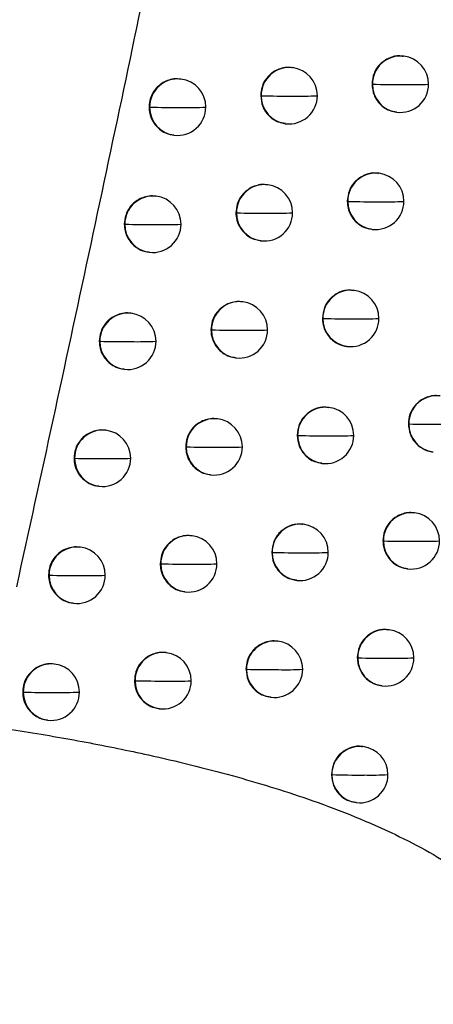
# Model space of a CAD drawing. Header units: millimetres. Extents: x 25 to 1229, y -261 to 1180.
# Tile 71 of 224: x 250.28 to 257.6, y 330.4 to 347.84. Entities that reach past the tile are written whole.
import ezdxf

# ---------------------------------------------------------------- set-up
doc = ezdxf.new("R2010")
doc.units = ezdxf.units.MM

msp = doc.modelspace()

# ---------------------------------------------------------------- linework, layer by layer
at = {"color": 7, "linetype": 'Continuous', "lineweight": 25}
for p, q in [((257.076, 347.195), (257.068, 347.196)), ((255.107, 346.992), (255.099, 346.993)), ((253.133, 346.79), (253.126, 346.79)), ((256.515, 346.7), (256.522, 346.699)), ((256.522, 346.699), (256.522, 346.699)), ((254.545, 346.497), (254.553, 346.496)), ((254.553, 346.496), (254.553, 346.496)), ((252.57, 346.294), (252.579, 346.293)), ((252.579, 346.293), (252.579, 346.293)), ((256.95, 346.203), (256.957, 346.203)), ((254.981, 346), (254.988, 345.999)), ((253.007, 345.798), (253.014, 345.797)), ((256.639, 345.121), (256.632, 345.122)), ((254.669, 344.918), (254.662, 344.919)), ((252.695, 344.715), (252.687, 344.716)), ((256.078, 344.626), (256.085, 344.625)), ((256.085, 344.625), (256.085, 344.625)), ((254.107, 344.423), (254.115, 344.422)), ((254.115, 344.422), (254.115, 344.422)), ((252.131, 344.22), (252.141, 344.219)), ((252.141, 344.219), (252.141, 344.219)), ((256.513, 344.129), (256.52, 344.128)), ((254.543, 343.926), (254.55, 343.925)), ((252.569, 343.723), (252.576, 343.723)), ((256.198, 343.048), (256.19, 343.049)), ((254.227, 342.845), (254.22, 342.846)), ((252.252, 342.642), (252.245, 342.643)), ((255.636, 342.552), (255.644, 342.551)), ((253.665, 342.349), (253.673, 342.348)), ((253.673, 342.348), (253.673, 342.348)), ((251.688, 342.147), (251.698, 342.146)), ((251.698, 342.146), (251.698, 342.146)), ((256.072, 342.056), (256.079, 342.055)), ((254.101, 341.853), (254.108, 341.852)), ((252.126, 341.65), (252.133, 341.649)), ((255.752, 340.975), (255.745, 340.976)), ((253.781, 340.772), (253.773, 340.773)), ((257.158, 340.683), (257.165, 340.683)), ((257.165, 340.683), (257.165, 340.683)), ((251.805, 340.57), (251.797, 340.571)), ((255.19, 340.48), (255.198, 340.479)), ((255.198, 340.479), (255.198, 340.479)), ((253.218, 340.277), (253.227, 340.276)), ((253.227, 340.276), (253.227, 340.276)), ((251.241, 340.075), (251.251, 340.074)), ((257.593, 340.187), (257.6, 340.186)), ((255.626, 339.983), (255.633, 339.983)), ((253.655, 339.78), (253.662, 339.78)), ((251.679, 339.578), (251.686, 339.577)), ((257.269, 339.107), (257.262, 339.108)), ((255.302, 338.904), (255.295, 338.905)), ((253.33, 338.701), (253.322, 338.702)), ((251.353, 338.499), (251.346, 338.5)), ((256.709, 338.612), (256.715, 338.611)), ((256.715, 338.611), (256.715, 338.611)), ((254.74, 338.408), (254.748, 338.408)), ((254.748, 338.408), (254.748, 338.408)), ((252.767, 338.206), (252.776, 338.205)), ((252.776, 338.205), (252.776, 338.205)), ((250.789, 338.004), (250.799, 338.002)), ((257.143, 338.115), (257.15, 338.115)), ((255.176, 337.912), (255.183, 337.911)), ((253.204, 337.709), (253.211, 337.708)), ((251.227, 337.507), (251.234, 337.506)), ((256.816, 337.037), (256.808, 337.038)), ((254.847, 336.834), (254.84, 336.834)), ((252.875, 336.631), (252.867, 336.632)), ((250.897, 336.429), (250.89, 336.429)), ((256.255, 336.541), (256.262, 336.54)), ((256.262, 336.54), (256.262, 336.54)), ((254.285, 336.338), (254.293, 336.337)), ((254.293, 336.337), (254.293, 336.337)), ((252.311, 336.135), (252.32, 336.134)), ((252.32, 336.134), (252.32, 336.134)), ((250.333, 335.933), (250.343, 335.932)), ((256.69, 336.045), (256.697, 336.044)), ((254.721, 335.841), (254.728, 335.841)), ((252.748, 335.639), (252.756, 335.638)), ((250.771, 335.436), (250.778, 335.436)), ((256.358, 334.967), (256.35, 334.968)), ((255.796, 334.472), (255.804, 334.471)), ((255.804, 334.471), (255.804, 334.471)), ((256.232, 333.975), (256.239, 333.974))]:
    msp.add_line(p, q, dxfattribs=at)
at = {"color": 7, "linetype": 'Continuous', "lineweight": 25, "flags": 128}
for points in [[(251.251, 340.073), (251.251, 340.073), (251.251, 340.073), (251.251, 340.074), (251.251, 340.074), (251.251, 340.074), (251.251, 340.074), (251.251, 340.074), (251.251, 340.074)], [(250.799, 338.002), (250.799, 338.002), (250.799, 338.002), (250.799, 338.002), (250.799, 338.002), (250.799, 338.002), (250.799, 338.002), (250.799, 338.002), (250.799, 338.002)], [(250.343, 335.932), (250.343, 335.932), (250.343, 335.932), (250.343, 335.932), (250.343, 335.932), (250.343, 335.932), (250.343, 335.932), (250.343, 335.932), (250.343, 335.932)]]:
    msp.add_lwpolyline(points, dxfattribs=at)
at = {"color": 7, "linetype": 'Continuous', "lineweight": 25}
for centre, radius, start, end in [((257.019, 346.701), 0.497, 83.4439, 180.2726), ((257.016, 346.699), 0.5, 359.8763, 83.1656), ((255.05, 346.498), 0.497, 83.4439, 180.2782), ((255.048, 346.496), 0.5, 359.8957, 83.1656), ((253.077, 346.296), 0.497, 83.444, 180.2782), ((253.074, 346.293), 0.5, 359.9154, 83.1656), ((256.985, 361.061), 14.369, 268.1533, 270.4328), ((257.018, 346.695), 0.496, 179.5402, 262.9185), ((257.016, 346.699), 0.5, 263.1656, 359.8763), ((257.215, 353.093), 6.402, 268.9093, 272.6958), ((255.008, 361.397), 14.908, 268.2498, 270.4147), ((255.049, 346.492), 0.496, 179.5477, 262.9186), ((255.048, 346.496), 0.5, 263.1656, 359.8957), ((255.24, 353.43), 6.942, 268.9792, 272.5401), ((253.027, 362.131), 15.844, 268.3811, 270.3877), ((253.076, 346.289), 0.496, 179.559, 262.9187), ((253.074, 346.293), 0.5, 263.1656, 359.9154), ((253.26, 353.996), 7.71, 269.0676, 272.3363), ((256.582, 344.627), 0.497, 83.4439, 180.275), ((256.58, 344.625), 0.5, 359.879, 83.1656), ((254.613, 344.424), 0.497, 83.444, 180.2782), ((254.61, 344.422), 0.5, 359.8983, 83.1656), ((252.638, 344.221), 0.497, 83.444, 180.2781), ((252.635, 344.219), 0.5, 359.9178, 83.1656), ((256.547, 358.98), 14.363, 268.158, 270.4325), ((256.581, 344.621), 0.496, 179.5402, 262.9185), ((256.58, 344.625), 0.5, 263.1656, 359.879), ((256.777, 351.067), 6.45, 268.9146, 272.686), ((254.569, 359.359), 14.945, 268.259, 270.4133), ((254.612, 344.418), 0.496, 179.5498, 262.9186), ((254.61, 344.422), 0.5, 263.1656, 359.8983), ((254.801, 351.424), 7.01, 268.9867, 272.5244), ((252.587, 360.144), 15.931, 268.3941, 270.3852), ((252.637, 344.215), 0.496, 179.5606, 262.9187), ((252.635, 344.219), 0.5, 263.1656, 359.9178), ((252.82, 352.015), 7.803, 269.0768, 272.3156), ((256.141, 342.554), 0.497, 83.4439, 180.2774), ((256.138, 342.551), 0.5, 359.8818, 83.1656), ((254.171, 342.351), 0.497, 83.444, 180.2782), ((254.168, 342.348), 0.5, 359.9009, 83.1656), ((252.195, 342.148), 0.497, 83.444, 180.2781), ((252.193, 342.146), 0.5, 359.9202, 83.1656), ((256.104, 356.908), 14.364, 268.1636, 270.4321), ((256.14, 342.547), 0.496, 179.5394, 262.9185), ((256.138, 342.551), 0.5, 263.1656, 359.8818), ((256.335, 349.044), 6.501, 268.9203, 272.6751), ((254.126, 357.33), 14.989, 268.2689, 270.4116), ((254.17, 342.344), 0.496, 179.5518, 262.9186), ((254.168, 342.348), 0.5, 263.1656, 359.9009), ((254.358, 349.421), 7.081, 268.9945, 272.5078), ((252.143, 358.166), 16.026, 268.4076, 270.3825), ((252.194, 342.142), 0.496, 179.5621, 262.9187), ((252.193, 342.146), 0.5, 263.1656, 359.9202), ((252.376, 350.039), 7.9, 269.0863, 272.2942), ((257.662, 340.685), 0.497, 83.4438, 180.2665), ((255.695, 340.481), 0.497, 83.4439, 180.2782), ((255.693, 340.479), 0.5, 359.8845, 83.1656), ((253.724, 340.278), 0.497, 83.444, 180.2782), ((253.721, 340.276), 0.5, 359.9035, 83.1656), ((257.631, 354.693), 14.018, 268.0934, 270.4446), ((257.661, 340.679), 0.496, 179.5403, 262.9185), ((251.748, 340.076), 0.497, 83.444, 180.2781), ((251.745, 340.074), 0.5, 359.9226, 83.1656), ((255.657, 354.845), 14.373, 268.1701, 270.4314), ((255.694, 340.475), 0.496, 179.5418, 262.9185), ((255.693, 340.479), 0.5, 263.1656, 359.8845), ((255.888, 347.026), 6.555, 268.9264, 272.663), ((253.678, 355.31), 15.041, 268.2795, 270.4098), ((253.723, 340.272), 0.496, 179.5537, 262.9186), ((253.721, 340.276), 0.5, 263.1656, 359.9035), ((253.91, 347.423), 7.155, 269.0026, 272.4902), ((251.695, 356.197), 16.13, 268.4217, 270.3797), ((251.747, 340.07), 0.496, 179.5635, 262.9187), ((251.745, 340.074), 0.5, 263.1656, 359.9226), ((251.928, 348.068), 8.001, 269.096, 272.2721), ((257.213, 338.613), 0.497, 83.4439, 180.2691), ((257.21, 338.611), 0.5, 359.8691, 83.1656), ((255.245, 338.41), 0.497, 83.4439, 180.2782), ((255.242, 338.408), 0.5, 359.8873, 83.1656), ((253.273, 338.207), 0.497, 83.444, 180.2782), ((253.27, 338.205), 0.5, 359.9061, 83.1656), ((251.296, 338.005), 0.497, 83.444, 180.2781), ((251.294, 338.002), 0.5, 359.9249, 83.1656), ((257.18, 352.598), 13.995, 268.0961, 270.445), ((257.212, 338.607), 0.496, 179.5403, 262.9185), ((257.21, 338.611), 0.5, 263.1656, 359.8691), ((257.41, 344.771), 6.168, 268.8721, 272.7832), ((255.206, 352.789), 14.389, 268.1773, 270.4304), ((255.244, 338.404), 0.496, 179.544, 262.9185), ((255.242, 338.408), 0.5, 263.1656, 359.8873), ((255.437, 345.011), 6.612, 268.933, 272.6499), ((253.226, 353.298), 15.1, 268.2907, 270.4078), ((253.272, 338.201), 0.496, 179.5555, 262.9186), ((253.27, 338.205), 0.5, 263.1656, 359.9061), ((253.458, 345.429), 7.232, 269.0111, 272.4717), ((251.242, 354.238), 16.241, 268.4364, 270.3767), ((251.295, 337.998), 0.496, 179.5649, 262.9187), ((251.294, 338.002), 0.5, 263.1656, 359.9249), ((251.476, 346.101), 8.106, 269.106, 272.2492), ((256.759, 336.543), 0.497, 83.4439, 180.2716), ((256.756, 336.54), 0.5, 359.8718, 83.1656), ((254.791, 336.339), 0.497, 83.4439, 180.2782), ((254.788, 336.337), 0.5, 359.89, 83.1656), ((252.818, 336.137), 0.497, 83.444, 180.2782), ((252.815, 336.134), 0.5, 359.9087, 83.1656), ((250.84, 335.934), 0.497, 83.444, 180.2781), ((250.838, 335.932), 0.5, 359.9272, 83.1656), ((256.725, 350.511), 13.979, 268.0997, 270.445), ((256.758, 336.536), 0.496, 179.5402, 262.9185), ((256.756, 336.54), 0.5, 263.1656, 359.8718), ((256.956, 342.743), 6.211, 268.8768, 272.775), ((254.75, 350.742), 14.412, 268.1854, 270.4293), ((254.79, 336.333), 0.496, 179.5462, 262.9185), ((254.788, 336.337), 0.5, 263.1656, 359.89), ((254.981, 343), 6.671, 268.9399, 272.6356), ((252.77, 351.294), 15.166, 268.3027, 270.4056), ((252.817, 336.13), 0.496, 179.5573, 262.9186), ((252.815, 336.134), 0.5, 263.1656, 359.9087), ((253.002, 343.439), 7.313, 269.0199, 272.4523), ((250.785, 352.288), 16.362, 268.4516, 270.3735), ((250.839, 335.928), 0.496, 179.5662, 262.9187), ((250.838, 335.932), 0.5, 263.1656, 359.9272), ((251.019, 344.141), 8.215, 269.1162, 272.2256), ((256.301, 334.473), 0.497, 83.4439, 180.2741), ((256.298, 334.471), 0.5, 359.8746, 83.1656), ((256.266, 348.433), 13.97, 268.1042, 270.4449), ((256.3, 334.467), 0.496, 179.5402, 262.9185), ((256.298, 334.471), 0.5, 263.1656, 359.8746), ((256.496, 340.719), 6.256, 268.882, 272.7655)]:
    msp.add_arc(centre, radius, start, end, dxfattribs=at)
for points, knots in [([(238.283, 340.12), (238.497, 341.262), (238.927, 343.546), (239.558, 346.974), (240.18, 350.404), (240.792, 353.836), (241.394, 357.269), (241.986, 360.704), (242.567, 364.141), (243.139, 367.58), (243.701, 371.02), (244.253, 374.462), (244.795, 377.906), (245.327, 381.352), (245.848, 384.799), (246.36, 388.248), (246.862, 391.699), (247.518, 396.302), (248.312, 402.059), (249.225, 408.972), (250.097, 415.89), (250.929, 422.812), (251.721, 429.739), (252.472, 436.67), (253.185, 443.605), (253.626, 448.232), (253.847, 450.546)], [0, 0, 0, 0, 0.031249, 0.062496, 0.093743, 0.124989, 0.156235, 0.187481, 0.218727, 0.249974, 0.281222, 0.312471, 0.343721, 0.374972, 0.406226, 0.437482, 0.46874, 0.500001, 0.562517, 0.625024, 0.687525, 0.75002, 0.812514, 0.875007, 0.937501, 1, 1, 1, 1]), ([(241.952, 338.214), (242.154, 339.282), (242.557, 341.407), (243.146, 344.582), (243.722, 347.728), (244.284, 350.845), (244.833, 353.932), (245.368, 356.99), (245.89, 360.02), (246.399, 363.019), (246.895, 365.99), (247.379, 368.931), (247.851, 371.842), (248.31, 374.724), (248.758, 377.576), (249.195, 380.399), (249.62, 383.192), (250.033, 385.955), (250.436, 388.688), (250.829, 391.392), (251.211, 394.065), (251.582, 396.709), (251.943, 399.323), (252.295, 401.906), (252.637, 404.46), (252.969, 406.984), (253.292, 409.477), (253.606, 411.94), (253.911, 414.373), (254.208, 416.776), (254.4, 418.368), (254.496, 419.159)], [0, 0, 0, 0, 0.039794, 0.079209, 0.118245, 0.156901, 0.195178, 0.233075, 0.270593, 0.307732, 0.344491, 0.380871, 0.416871, 0.452492, 0.487734, 0.522596, 0.557079, 0.591182, 0.624906, 0.658251, 0.691216, 0.723801, 0.756008, 0.787835, 0.819282, 0.85035, 0.881039, 0.911348, 0.941278, 0.970829, 1, 1, 1, 1]), ([(250.228, 337.799), (250.443, 338.782), (250.873, 340.744), (251.504, 343.68), (252.124, 346.602), (252.731, 349.51), (253.327, 352.404), (253.911, 355.283), (254.483, 358.147), (255.044, 360.997), (255.593, 363.833), (256.131, 366.654), (256.658, 369.46), (257.174, 372.252), (257.679, 375.029), (258.174, 377.791), (258.657, 380.539), (259.131, 383.272), (259.594, 385.99), (260.046, 388.693), (260.489, 391.381), (260.922, 394.054), (261.345, 396.712), (261.758, 399.356), (262.162, 401.984), (262.557, 404.597), (262.942, 407.195), (263.318, 409.779), (263.685, 412.347), (264.043, 414.899), (264.276, 416.596), (264.392, 417.442)], [0, 0, 0, 0, 0.037324, 0.074443, 0.111358, 0.148069, 0.184577, 0.220881, 0.256981, 0.292878, 0.328572, 0.364063, 0.399351, 0.434437, 0.46932, 0.504, 0.538478, 0.572754, 0.606828, 0.6407, 0.67437, 0.707838, 0.741105, 0.774171, 0.807035, 0.839698, 0.87216, 0.904421, 0.936481, 0.968341, 1, 1, 1, 1]), ([(257.067, 347.188), (257.048, 347.193), (256.966, 347.213), (256.815, 347.17), (256.652, 347.064), (256.537, 346.896), (256.522, 346.765), (256.515, 346.7)], [0, 0, 0, 0, 0.069626, 0.302219, 0.534813, 0.767406, 1, 1, 1, 1]), ([(255.099, 346.99), (255.08, 346.993), (255.021, 347.002), (254.922, 346.986), (254.814, 346.946), (254.723, 346.885), (254.633, 346.792), (254.56, 346.66), (254.549, 346.548), (254.545, 346.497)], [0, 0, 0, 0, 0.069431, 0.21511, 0.352465, 0.481488, 0.602175, 0.817615, 1, 1, 1, 1]), ([(253.125, 346.787), (253.106, 346.79), (253.048, 346.799), (252.95, 346.784), (252.843, 346.745), (252.752, 346.685), (252.66, 346.593), (252.585, 346.46), (252.575, 346.347), (252.57, 346.294)], [0, 0, 0, 0, 0.069407, 0.212549, 0.348091, 0.476026, 0.596352, 0.813245, 1, 1, 1, 1]), ([(256.515, 346.7), (256.522, 346.634), (256.537, 346.503), (256.651, 346.339), (256.797, 346.231), (256.906, 346.217), (256.951, 346.211)], [0, 0, 0, 0, 0.2702229, 0.5404448, 0.8106669, 1, 1, 1, 1]), ([(254.545, 346.497), (254.552, 346.431), (254.567, 346.3), (254.681, 346.136), (254.827, 346.028), (254.937, 346.014), (254.982, 346.008)], [0, 0, 0, 0, 0.270145, 0.540296, 0.810455, 1, 1, 1, 1]), ([(252.57, 346.294), (252.572, 346.256), (252.579, 346.161), (252.632, 346.039), (252.713, 345.937), (252.805, 345.863), (252.907, 345.813), (252.979, 345.805), (253.008, 345.803)], [0, 0, 0, 0, 0.15891, 0.391569, 0.536134, 0.699212, 0.880775, 1, 1, 1, 1]), ([(256.63, 345.114), (256.611, 345.119), (256.53, 345.139), (256.378, 345.096), (256.215, 344.989), (256.1, 344.822), (256.085, 344.691), (256.078, 344.626)], [0, 0, 0, 0, 0.069626, 0.302219, 0.534813, 0.767406, 1, 1, 1, 1]), ([(254.661, 344.916), (254.642, 344.918), (254.583, 344.928), (254.485, 344.912), (254.377, 344.872), (254.287, 344.812), (254.195, 344.718), (254.122, 344.587), (254.112, 344.474), (254.107, 344.423)], [0, 0, 0, 0, 0.069421, 0.214389, 0.351235, 0.479954, 0.60054, 0.81639, 1, 1, 1, 1]), ([(252.687, 344.713), (252.668, 344.716), (252.609, 344.725), (252.512, 344.71), (252.405, 344.671), (252.314, 344.612), (252.222, 344.519), (252.147, 344.387), (252.136, 344.273), (252.131, 344.22)], [0, 0, 0, 0, 0.069406, 0.212356, 0.34776, 0.475613, 0.59591, 0.812912, 1, 1, 1, 1]), ([(256.078, 344.626), (256.081, 344.584), (256.086, 344.502), (256.13, 344.392), (256.191, 344.3), (256.285, 344.211), (256.395, 344.147), (256.484, 344.137), (256.514, 344.134)], [0, 0, 0, 0, 0.173231, 0.335644, 0.487229, 0.627977, 0.875913, 1, 1, 1, 1]), ([(254.107, 344.423), (254.107, 344.421), (254.107, 344.401), (254.111, 344.332), (254.139, 344.231), (254.204, 344.117), (254.296, 344.022), (254.414, 343.948), (254.505, 343.938), (254.545, 343.933)], [0, 0, 0, 0, 0.008005, 0.079803, 0.28637, 0.437555, 0.620382, 0.834755, 1, 1, 1, 1]), ([(252.131, 344.22), (252.134, 344.18), (252.141, 344.084), (252.196, 343.961), (252.278, 343.859), (252.37, 343.787), (252.471, 343.738), (252.542, 343.731), (252.569, 343.728)], [0, 0, 0, 0, 0.164529, 0.399047, 0.543144, 0.70482, 0.884049, 1, 1, 1, 1]), ([(256.189, 343.041), (256.17, 343.045), (256.088, 343.065), (255.937, 343.023), (255.774, 342.916), (255.659, 342.748), (255.644, 342.618), (255.636, 342.552)], [0, 0, 0, 0, 0.069626, 0.302219, 0.534813, 0.767406, 1, 1, 1, 1]), ([(254.219, 342.842), (254.2, 342.845), (254.141, 342.854), (254.043, 342.839), (253.936, 342.799), (253.845, 342.739), (253.754, 342.646), (253.68, 342.514), (253.669, 342.401), (253.665, 342.349)], [0, 0, 0, 0, 0.069416, 0.2138622, 0.3503361, 0.4788319, 0.5993441, 0.8154926, 1, 1, 1, 1]), ([(252.244, 342.64), (252.225, 342.643), (252.166, 342.652), (252.069, 342.636), (251.962, 342.598), (251.871, 342.539), (251.779, 342.446), (251.704, 342.314), (251.693, 342.2), (251.688, 342.147)], [0, 0, 0, 0, 0.069405, 0.212185, 0.347467, 0.475246, 0.595519, 0.812618, 1, 1, 1, 1]), ([(255.636, 342.552), (255.641, 342.501), (255.649, 342.403), (255.712, 342.276), (255.79, 342.183), (255.895, 342.106), (255.992, 342.064), (256.059, 342.059), (256.072, 342.058)], [0, 0, 0, 0, 0.213323, 0.404427, 0.573261, 0.719781, 0.944979, 1, 1, 1, 1]), ([(253.665, 342.349), (253.666, 342.322), (253.67, 342.242), (253.708, 342.13), (253.78, 342.02), (253.873, 341.935), (253.985, 341.872), (254.067, 341.863), (254.102, 341.859)], [0, 0, 0, 0, 0.113875, 0.331663, 0.479988, 0.654307, 0.854559, 1, 1, 1, 1]), ([(251.688, 342.147), (251.691, 342.106), (251.698, 342.008), (251.755, 341.884), (251.837, 341.783), (251.93, 341.713), (252.03, 341.665), (252.099, 341.658), (252.127, 341.655)], [0, 0, 0, 0, 0.168982, 0.404974, 0.548701, 0.709266, 0.886645, 1, 1, 1, 1]), ([(257.71, 341.176), (257.691, 341.179), (257.635, 341.189), (257.541, 341.174), (257.437, 341.138), (257.348, 341.081), (257.255, 340.991), (257.175, 340.857), (257.164, 340.739), (257.158, 340.683)], [0, 0, 0, 0, 0.069406, 0.20626, 0.337314, 0.462563, 0.582006, 0.802495, 1, 1, 1, 1]), ([(255.743, 340.968), (255.724, 340.973), (255.643, 340.993), (255.491, 340.95), (255.328, 340.844), (255.213, 340.676), (255.198, 340.545), (255.19, 340.48)], [0, 0, 0, 0, 0.069626, 0.302219, 0.534813, 0.767406, 1, 1, 1, 1]), ([(253.773, 340.77), (253.754, 340.773), (253.695, 340.782), (253.597, 340.766), (253.49, 340.727), (253.399, 340.667), (253.308, 340.574), (253.233, 340.442), (253.223, 340.329), (253.218, 340.277)], [0, 0, 0, 0, 0.069413, 0.213456, 0.349643, 0.477966, 0.598421, 0.8148, 1, 1, 1, 1]), ([(257.158, 340.683), (257.165, 340.619), (257.179, 340.49), (257.291, 340.323), (257.427, 340.231), (257.533, 340.194), (257.579, 340.19), (257.593, 340.189)], [0, 0, 0, 0, 0.264833, 0.533098, 0.804799, 0.942625, 1, 1, 1, 1]), ([(251.797, 340.567), (251.778, 340.57), (251.719, 340.58), (251.622, 340.564), (251.515, 340.526), (251.424, 340.467), (251.332, 340.374), (251.256, 340.242), (251.246, 340.128), (251.241, 340.075)], [0, 0, 0, 0, 0.069405, 0.212032, 0.347204, 0.474917, 0.595167, 0.812353, 1, 1, 1, 1]), ([(255.19, 340.48), (255.198, 340.414), (255.212, 340.283), (255.327, 340.119), (255.472, 340.011), (255.582, 339.997), (255.628, 339.991)], [0, 0, 0, 0, 0.270159, 0.540319, 0.81048, 1, 1, 1, 1]), ([(253.218, 340.277), (253.22, 340.245), (253.225, 340.158), (253.269, 340.042), (253.345, 339.935), (253.438, 339.855), (253.545, 339.798), (253.623, 339.789), (253.656, 339.786)], [0, 0, 0, 0, 0.13379, 0.358147, 0.504807, 0.674156, 0.866148, 1, 1, 1, 1]), ([(251.241, 340.075), (251.244, 340.033), (251.251, 339.934), (251.309, 339.81), (251.392, 339.709), (251.485, 339.639), (251.584, 339.592), (251.653, 339.585), (251.679, 339.583)], [0, 0, 0, 0, 0.17259, 0.409777, 0.553204, 0.712868, 0.888748, 1, 1, 1, 1]), ([(257.261, 339.104), (257.242, 339.108), (257.186, 339.117), (257.093, 339.102), (256.991, 339.068), (256.902, 339.012), (256.808, 338.923), (256.726, 338.788), (256.714, 338.669), (256.709, 338.612)], [0, 0, 0, 0, 0.069404, 0.203952, 0.333358, 0.457622, 0.57674, 0.798549, 1, 1, 1, 1]), ([(255.293, 338.897), (255.274, 338.902), (255.192, 338.921), (255.041, 338.879), (254.878, 338.772), (254.763, 338.605), (254.748, 338.474), (254.74, 338.408)], [0, 0, 0, 0, 0.069626, 0.302219, 0.534813, 0.767406, 1, 1, 1, 1]), ([(253.322, 338.698), (253.303, 338.701), (253.244, 338.711), (253.146, 338.695), (253.039, 338.656), (252.948, 338.596), (252.857, 338.503), (252.782, 338.371), (252.772, 338.258), (252.767, 338.206)], [0, 0, 0, 0, 0.069411, 0.213131, 0.349085, 0.477269, 0.597678, 0.814242, 1, 1, 1, 1]), ([(251.345, 338.496), (251.326, 338.499), (251.268, 338.509), (251.17, 338.493), (251.063, 338.455), (250.973, 338.396), (250.88, 338.303), (250.805, 338.171), (250.794, 338.057), (250.789, 338.004)], [0, 0, 0, 0, 0.069404, 0.211893, 0.346965, 0.474618, 0.594848, 0.812112, 1, 1, 1, 1]), ([(256.709, 338.612), (256.711, 338.578), (256.714, 338.512), (256.754, 338.385), (256.847, 338.248), (256.993, 338.143), (257.101, 338.129), (257.145, 338.123)], [0, 0, 0, 0, 0.138519, 0.276191, 0.547664, 0.815801, 1, 1, 1, 1]), ([(254.74, 338.408), (254.747, 338.343), (254.762, 338.212), (254.876, 338.048), (255.022, 337.94), (255.132, 337.926), (255.177, 337.92)], [0, 0, 0, 0, 0.270155, 0.540313, 0.810473, 1, 1, 1, 1]), ([(252.767, 338.206), (252.769, 338.17), (252.775, 338.079), (252.824, 337.96), (252.902, 337.856), (252.995, 337.779), (253.099, 337.725), (253.174, 337.718), (253.205, 337.714)], [0, 0, 0, 0, 0.146823, 0.375486, 0.521059, 0.687156, 0.87374, 1, 1, 1, 1]), ([(250.789, 338.004), (250.792, 337.961), (250.799, 337.861), (250.859, 337.736), (250.943, 337.636), (251.035, 337.567), (251.133, 337.52), (251.201, 337.514), (251.228, 337.511)], [0, 0, 0, 0, 0.175566, 0.413739, 0.556919, 0.71584, 0.890482, 1, 1, 1, 1]), ([(256.807, 337.03), (256.788, 337.034), (256.706, 337.054), (256.555, 337.012), (256.392, 336.905), (256.277, 336.737), (256.262, 336.607), (256.255, 336.541)], [0, 0, 0, 0, 0.069626, 0.302219, 0.534813, 0.767406, 1, 1, 1, 1]), ([(254.84, 336.831), (254.82, 336.834), (254.761, 336.843), (254.662, 336.827), (254.553, 336.787), (254.462, 336.725), (254.372, 336.631), (254.3, 336.5), (254.29, 336.389), (254.285, 336.338)], [0, 0, 0, 0, 0.069445, 0.216117, 0.354181, 0.483629, 0.604455, 0.819325, 1, 1, 1, 1]), ([(252.867, 336.628), (252.847, 336.631), (252.789, 336.64), (252.691, 336.625), (252.584, 336.586), (252.493, 336.526), (252.402, 336.433), (252.327, 336.301), (252.316, 336.188), (252.311, 336.135)], [0, 0, 0, 0, 0.069409, 0.212861, 0.348623, 0.476692, 0.597062, 0.813779, 1, 1, 1, 1]), ([(250.889, 336.426), (250.87, 336.429), (250.811, 336.438), (250.714, 336.423), (250.607, 336.384), (250.517, 336.325), (250.424, 336.233), (250.348, 336.1), (250.338, 335.986), (250.333, 335.933)], [0, 0, 0, 0, 0.069404, 0.211766, 0.346747, 0.474344, 0.594555, 0.81189, 1, 1, 1, 1]), ([(256.255, 336.541), (256.257, 336.506), (256.261, 336.435), (256.295, 336.336), (256.345, 336.247), (256.431, 336.15), (256.548, 336.069), (256.651, 336.057), (256.691, 336.052)], [0, 0, 0, 0, 0.1473258, 0.2912322, 0.4317185, 0.5687842, 0.8314447, 1, 1, 1, 1]), ([(254.285, 336.338), (254.293, 336.272), (254.307, 336.141), (254.422, 335.977), (254.568, 335.87), (254.678, 335.855), (254.723, 335.849)], [0, 0, 0, 0, 0.270151, 0.540305, 0.810465, 1, 1, 1, 1]), ([(252.311, 336.135), (252.314, 336.098), (252.32, 336.004), (252.372, 335.883), (252.452, 335.78), (252.545, 335.705), (252.647, 335.654), (252.72, 335.647), (252.749, 335.644)], [0, 0, 0, 0, 0.155997, 0.387693, 0.532503, 0.696311, 0.879086, 1, 1, 1, 1]), ([(250.333, 335.933), (250.336, 335.89), (250.343, 335.789), (250.403, 335.664), (250.488, 335.564), (250.58, 335.496), (250.678, 335.45), (250.746, 335.444), (250.771, 335.441)], [0, 0, 0, 0, 0.178058, 0.417056, 0.560028, 0.718327, 0.891933, 1, 1, 1, 1]), ([(249.679, 335.339), (249.882, 335.309), (250.283, 335.249), (250.874, 335.151), (251.45, 335.047), (252.01, 334.937), (252.876, 334.754), (254.003, 334.478), (255.443, 334.036), (256.79, 333.506), (257.891, 332.91), (258.648, 332.34), (259.084, 331.887), (259.352, 331.486), (259.493, 331.18), (259.57, 330.901), (259.604, 330.651), (259.596, 330.485), (259.591, 330.403)], [0, 0, 0, 0, 0.05206, 0.102861, 0.152414, 0.200731, 0.247826, 0.377779, 0.496068, 0.631854, 0.746872, 0.814434, 0.873095, 0.90603, 0.936579, 0.958123, 0.979111, 1, 1, 1, 1]), ([(256.349, 334.96), (256.33, 334.965), (256.248, 334.985), (256.097, 334.942), (255.934, 334.835), (255.819, 334.668), (255.804, 334.537), (255.796, 334.472)], [0, 0, 0, 0, 0.0696259, 0.3022195, 0.534813, 0.7674065, 1, 1, 1, 1]), ([(255.796, 334.472), (255.804, 334.406), (255.818, 334.275), (255.933, 334.111), (256.078, 334.003), (256.188, 333.989), (256.233, 333.983)], [0, 0, 0, 0, 0.270223, 0.540445, 0.810667, 1, 1, 1, 1]), ([(259.591, 330.403), (259.587, 330.368), (259.58, 330.298), (259.559, 330.193), (259.533, 330.088), (259.489, 329.95), (259.421, 329.783), (259.291, 329.535), (259.085, 329.242), (258.713, 328.839), (258.157, 328.387), (257.466, 327.959), (256.737, 327.589), (255.997, 327.269), (255.18, 326.964), (254.604, 326.784), (254.305, 326.691)], [0, 0, 0, 0, 0.015397, 0.031028, 0.046955, 0.063234, 0.094399, 0.126489, 0.186488, 0.252313, 0.368776, 0.502969, 0.612737, 0.731911, 0.860893, 1, 1, 1, 1])]:
    msp.add_open_spline(points, degree=3, knots=knots, dxfattribs=at)

doc.saveas('drawing.dxf')
